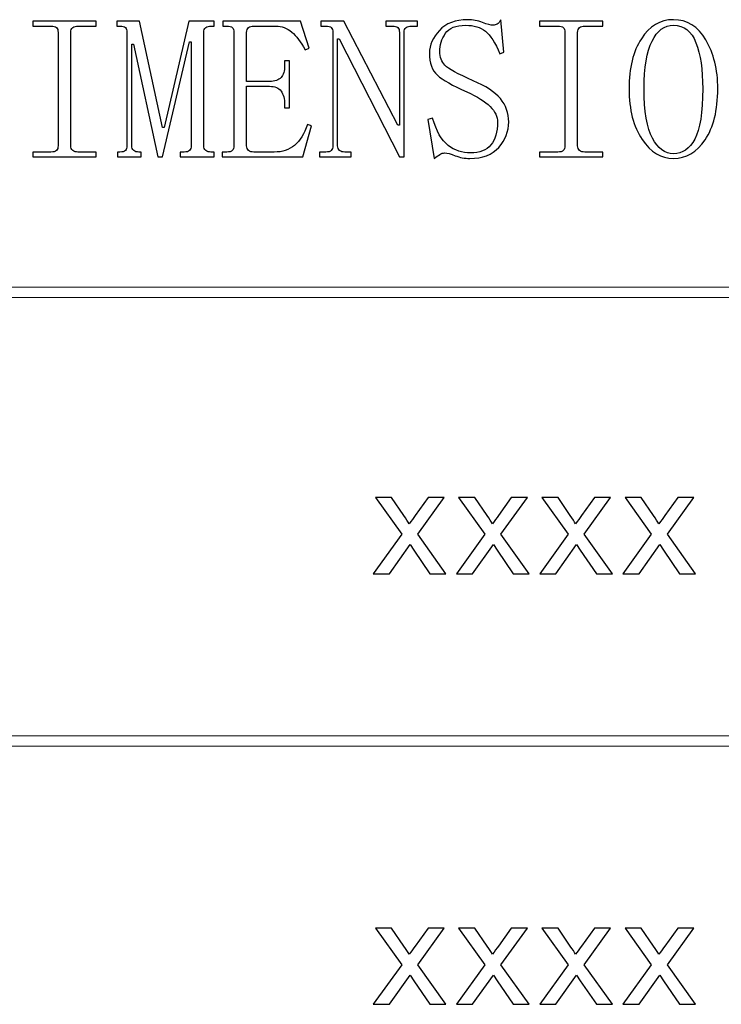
# Model space of a CAD drawing. Header units: millimetres. Extents: x -420 to 420, y -297 to 297.
# Tile 67 of 141: x 136 to 156, y -239 to -210. Entities that reach past the tile are written whole.
import ezdxf

# ---------------------------------------------------------------- set-up
doc = ezdxf.new("R2010")
doc.units = ezdxf.units.MM
doc.header["$MEASUREMENT"] = 0
doc.layers.add('layer 1', color=7, linetype='Continuous')

msp = doc.modelspace()

# ---------------------------------------------------------------- linework, layer by layer
at = {"layer": 'layer 1', "color": 7}
for points, knots in [([(136.2269, -210.5875), (136.2269, -210.5875), (136.2269, -210.4493), (136.2269, -210.4493), (136.2269, -210.4493), (136.2269, -210.4493), (138.0633, -210.4493), (138.0633, -210.4493), (138.0633, -210.4493), (138.0633, -210.4493), (138.0633, -210.5875), (138.0633, -210.5875), (138.0633, -210.5875), (138.0633, -210.5875), (137.5353, -210.5875), (137.5353, -210.5875), (137.5353, -210.5875), (137.4746, -210.5875), (137.4247, -210.6022), (137.3865, -210.6335), (137.3865, -210.6335), (137.3483, -210.6639), (137.3287, -210.7101), (137.3287, -210.7709), (137.3287, -210.7709), (137.3287, -210.7709), (137.3287, -214.0573), (137.3287, -214.0573), (137.3287, -214.0573), (137.3287, -214.1182), (137.3483, -214.1643), (137.3865, -214.1946), (137.3865, -214.1946), (137.4247, -214.226), (137.4746, -214.2407), (137.5353, -214.2407), (137.5353, -214.2407), (137.5353, -214.2407), (138.0633, -214.2407), (138.0633, -214.2407), (138.0633, -214.2407), (138.0633, -214.2407), (138.0633, -214.379), (138.0633, -214.379), (138.0633, -214.379), (138.0633, -214.379), (136.2269, -214.379), (136.2269, -214.379), (136.2269, -214.379), (136.2269, -214.379), (136.2269, -214.2407), (136.2269, -214.2407), (136.2269, -214.2407), (136.2269, -214.2407), (136.7548, -214.2407), (136.7548, -214.2407), (136.7548, -214.2407), (136.8312, -214.2407), (136.8851, -214.226), (136.9154, -214.1946), (136.9154, -214.1946), (136.9458, -214.1643), (136.9614, -214.1182), (136.9614, -214.0573), (136.9614, -214.0573), (136.9614, -214.0573), (136.9614, -210.7709), (136.9614, -210.7709), (136.9614, -210.7709), (136.9614, -210.7101), (136.9458, -210.6639), (136.9154, -210.6335), (136.9154, -210.6335), (136.8851, -210.6022), (136.8312, -210.5875), (136.7548, -210.5875), (136.7548, -210.5875), (136.7548, -210.5875), (136.2269, -210.5875), (136.2269, -210.5875)], [0, 0, 0, 0, 0.047619, 0.047619, 0.047619, 0.047619, 0.0952381, 0.0952381, 0.0952381, 0.0952381, 0.1428571, 0.1428571, 0.1428571, 0.1428571, 0.1904762, 0.1904762, 0.1904762, 0.1904762, 0.2380952, 0.2380952, 0.2380952, 0.2380952, 0.2857143, 0.2857143, 0.2857143, 0.2857143, 0.3333333, 0.3333333, 0.3333333, 0.3333333, 0.3809524, 0.3809524, 0.3809524, 0.3809524, 0.4285714, 0.4285714, 0.4285714, 0.4285714, 0.4761905, 0.4761905, 0.4761905, 0.4761905, 0.5238095, 0.5238095, 0.5238095, 0.5238095, 0.5714286, 0.5714286, 0.5714286, 0.5714286, 0.6190476, 0.6190476, 0.6190476, 0.6190476, 0.6666667, 0.6666667, 0.6666667, 0.6666667, 0.7142857, 0.7142857, 0.7142857, 0.7142857, 0.7619048, 0.7619048, 0.7619048, 0.7619048, 0.8095238, 0.8095238, 0.8095238, 0.8095238, 0.8571429, 0.8571429, 0.8571429, 0.8571429, 0.9047619, 0.9047619, 0.9047619, 0.9047619, 1, 1, 1, 1]), ([(141.1856, -214.0573), (141.1856, -214.1182), (141.2042, -214.1643), (141.2425, -214.1946), (141.2425, -214.1946), (141.2805, -214.226), (141.3306, -214.2407), (141.3922, -214.2407), (141.3922, -214.2407), (141.3922, -214.2407), (141.4834, -214.2407), (141.4834, -214.2407), (141.4834, -214.2407), (141.4834, -214.2407), (141.4834, -214.379), (141.4834, -214.379), (141.4834, -214.379), (141.4834, -214.379), (140.4961, -214.379), (140.4961, -214.379), (140.4961, -214.379), (140.4961, -214.379), (140.4961, -214.2407), (140.4961, -214.2407), (140.4961, -214.2407), (140.4961, -214.2407), (140.6116, -214.2407), (140.6116, -214.2407), (140.6116, -214.2407), (140.6882, -214.2407), (140.7409, -214.226), (140.7722, -214.1946), (140.7722, -214.1946), (140.8026, -214.1643), (140.8184, -214.1182), (140.8184, -214.0573), (140.8184, -214.0573), (140.8184, -214.0573), (140.8184, -211.0473), (140.8184, -211.0473), (140.8184, -211.0473), (140.8184, -211.0473), (140.7722, -211.0473), (140.7722, -211.0473), (140.7722, -211.0473), (140.7722, -211.0473), (139.9917, -214.379), (139.9917, -214.379), (139.9917, -214.379), (139.9917, -214.379), (139.8535, -214.379), (139.8535, -214.379), (139.8535, -214.379), (139.8535, -214.379), (139.1426, -211.1159), (139.1426, -211.1159), (139.1426, -211.1159), (139.1426, -211.1159), (139.0966, -211.1159), (139.0966, -211.1159), (139.0966, -211.1159), (139.0966, -211.1159), (139.0966, -214.0573), (139.0966, -214.0573), (139.0966, -214.0573), (139.0966, -214.1182), (139.1151, -214.1643), (139.1534, -214.1946), (139.1534, -214.1946), (139.1916, -214.226), (139.2415, -214.2407), (139.3031, -214.2407), (139.3031, -214.2407), (139.3031, -214.2407), (139.3718, -214.2407), (139.3718, -214.2407), (139.3718, -214.2407), (139.3718, -214.2407), (139.3718, -214.379), (139.3718, -214.379), (139.3718, -214.379), (139.3718, -214.379), (138.6833, -214.379), (138.6833, -214.379), (138.6833, -214.379), (138.6833, -214.379), (138.6833, -214.2407), (138.6833, -214.2407), (138.6833, -214.2407), (138.6833, -214.2407), (138.7519, -214.2407), (138.7519, -214.2407), (138.7519, -214.2407), (138.8282, -214.2407), (138.8821, -214.226), (138.9124, -214.1946), (138.9124, -214.1946), (138.9438, -214.1643), (138.9585, -214.1182), (138.9585, -214.0573), (138.9585, -214.0573), (138.9585, -214.0573), (138.9585, -210.7709), (138.9585, -210.7709), (138.9585, -210.7709), (138.9585, -210.7101), (138.9438, -210.6639), (138.9124, -210.6335), (138.9124, -210.6335), (138.8821, -210.6022), (138.8282, -210.5875), (138.7519, -210.5875), (138.7519, -210.5875), (138.7519, -210.5875), (138.6596, -210.5875), (138.6596, -210.5875), (138.6596, -210.5875), (138.6596, -210.5875), (138.6596, -210.4493), (138.6596, -210.4493), (138.6596, -210.4493), (138.6596, -210.4493), (139.3257, -210.4493), (139.3257, -210.4493), (139.3257, -210.4493), (139.3257, -210.4493), (139.9917, -213.5289), (139.9917, -213.5289), (139.9917, -213.5289), (139.9917, -213.5289), (140.0378, -213.5289), (140.0378, -213.5289), (140.0378, -213.5289), (140.0378, -213.5289), (140.7487, -210.4493), (140.7487, -210.4493), (140.7487, -210.4493), (140.7487, -210.4493), (141.4834, -210.4493), (141.4834, -210.4493), (141.4834, -210.4493), (141.4834, -210.4493), (141.4834, -210.5875), (141.4834, -210.5875), (141.4834, -210.5875), (141.4834, -210.5875), (141.3922, -210.5875), (141.3922, -210.5875), (141.3922, -210.5875), (141.3306, -210.5875), (141.2805, -210.6022), (141.2425, -210.6335), (141.2425, -210.6335), (141.2042, -210.6639), (141.1856, -210.7101), (141.1856, -210.7709), (141.1856, -210.7709), (141.1856, -210.7709), (141.1856, -214.0573), (141.1856, -214.0573)], [0, 0, 0, 0, 0.0243902, 0.0243902, 0.0243902, 0.0243902, 0.0487805, 0.0487805, 0.0487805, 0.0487805, 0.0731707, 0.0731707, 0.0731707, 0.0731707, 0.097561, 0.097561, 0.097561, 0.097561, 0.1219512, 0.1219512, 0.1219512, 0.1219512, 0.1463415, 0.1463415, 0.1463415, 0.1463415, 0.1707317, 0.1707317, 0.1707317, 0.1707317, 0.195122, 0.195122, 0.195122, 0.195122, 0.2195122, 0.2195122, 0.2195122, 0.2195122, 0.2439024, 0.2439024, 0.2439024, 0.2439024, 0.2682927, 0.2682927, 0.2682927, 0.2682927, 0.2926829, 0.2926829, 0.2926829, 0.2926829, 0.3170732, 0.3170732, 0.3170732, 0.3170732, 0.3414634, 0.3414634, 0.3414634, 0.3414634, 0.3658537, 0.3658537, 0.3658537, 0.3658537, 0.3902439, 0.3902439, 0.3902439, 0.3902439, 0.4146341, 0.4146341, 0.4146341, 0.4146341, 0.4390244, 0.4390244, 0.4390244, 0.4390244, 0.4634146, 0.4634146, 0.4634146, 0.4634146, 0.4878049, 0.4878049, 0.4878049, 0.4878049, 0.5121951, 0.5121951, 0.5121951, 0.5121951, 0.5365854, 0.5365854, 0.5365854, 0.5365854, 0.5609756, 0.5609756, 0.5609756, 0.5609756, 0.5853659, 0.5853659, 0.5853659, 0.5853659, 0.6097561, 0.6097561, 0.6097561, 0.6097561, 0.6341463, 0.6341463, 0.6341463, 0.6341463, 0.6585366, 0.6585366, 0.6585366, 0.6585366, 0.6829268, 0.6829268, 0.6829268, 0.6829268, 0.7073171, 0.7073171, 0.7073171, 0.7073171, 0.7317073, 0.7317073, 0.7317073, 0.7317073, 0.7560976, 0.7560976, 0.7560976, 0.7560976, 0.7804878, 0.7804878, 0.7804878, 0.7804878, 0.804878, 0.804878, 0.804878, 0.804878, 0.8292683, 0.8292683, 0.8292683, 0.8292683, 0.8536585, 0.8536585, 0.8536585, 0.8536585, 0.8780488, 0.8780488, 0.8780488, 0.8780488, 0.902439, 0.902439, 0.902439, 0.902439, 0.9268293, 0.9268293, 0.9268293, 0.9268293, 0.9512195, 0.9512195, 0.9512195, 0.9512195, 1, 1, 1, 1]), ([(141.736, -210.5875), (141.736, -210.5875), (141.736, -210.4493), (141.736, -210.4493), (141.736, -210.4493), (141.736, -210.4493), (143.9856, -210.4493), (143.9856, -210.4493), (143.9856, -210.4493), (143.9856, -210.4493), (144.2383, -211.2307), (144.2383, -211.2307), (144.2383, -211.2307), (144.2383, -211.2307), (144.1237, -211.2768), (144.1237, -211.2768), (144.1237, -211.2768), (144.0013, -211.0473), (143.8711, -210.8748), (143.733, -210.76), (143.733, -210.76), (143.5959, -210.6444), (143.4422, -210.5875), (143.2737, -210.5875), (143.2737, -210.5875), (143.2737, -210.5875), (142.6312, -210.5875), (142.6312, -210.5875), (142.6312, -210.5875), (142.5705, -210.5875), (142.5206, -210.6022), (142.4824, -210.6335), (142.4824, -210.6335), (142.4441, -210.6639), (142.4245, -210.7101), (142.4245, -210.7709), (142.4245, -210.7709), (142.4245, -210.7709), (142.4245, -212.1955), (142.4245, -212.1955), (142.4245, -212.1955), (142.4245, -212.1955), (143.0906, -212.1955), (143.0906, -212.1955), (143.0906, -212.1955), (143.2434, -212.1955), (143.3539, -212.1573), (143.4235, -212.0807), (143.4235, -212.0807), (143.492, -212.0043), (143.5264, -211.8895), (143.5264, -211.7366), (143.5264, -211.7366), (143.5264, -211.7366), (143.5264, -211.5983), (143.5264, -211.5983), (143.5264, -211.5983), (143.5264, -211.5983), (143.6645, -211.5983), (143.6645, -211.5983), (143.6645, -211.5983), (143.6645, -211.5983), (143.6645, -212.9544), (143.6645, -212.9544), (143.6645, -212.9544), (143.6645, -212.9544), (143.5264, -212.9544), (143.5264, -212.9544), (143.5264, -212.9544), (143.5264, -212.9544), (143.5264, -212.8621), (143.5264, -212.8621), (143.5264, -212.8621), (143.5264, -212.6936), (143.492, -212.5631), (143.4235, -212.472), (143.4235, -212.472), (143.3539, -212.3797), (143.2434, -212.3337), (143.0906, -212.3337), (143.0906, -212.3337), (143.0906, -212.3337), (142.4245, -212.3337), (142.4245, -212.3337), (142.4245, -212.3337), (142.4245, -212.3337), (142.4245, -214.0573), (142.4245, -214.0573), (142.4245, -214.0573), (142.4245, -214.1182), (142.4441, -214.1643), (142.4824, -214.1946), (142.4824, -214.1946), (142.5206, -214.226), (142.5705, -214.2407), (142.6312, -214.2407), (142.6312, -214.2407), (142.6312, -214.2407), (143.2287, -214.2407), (143.2287, -214.2407), (143.2287, -214.2407), (143.4578, -214.2407), (143.6528, -214.176), (143.8134, -214.0456), (143.8134, -214.0456), (143.974, -213.9152), (144.1004, -213.7123), (144.1923, -213.4368), (144.1923, -213.4368), (144.1923, -213.4368), (144.307, -213.4828), (144.307, -213.4828), (144.307, -213.4828), (144.307, -213.4828), (144.0542, -214.379), (144.0542, -214.379), (144.0542, -214.379), (144.0542, -214.379), (141.7135, -214.379), (141.7135, -214.379), (141.7135, -214.379), (141.7135, -214.379), (141.7135, -214.2407), (141.7135, -214.2407), (141.7135, -214.2407), (141.7135, -214.2407), (141.8507, -214.2407), (141.8507, -214.2407), (141.8507, -214.2407), (141.9269, -214.2407), (141.9808, -214.226), (142.0113, -214.1946), (142.0113, -214.1946), (142.0425, -214.1643), (142.0573, -214.1182), (142.0573, -214.0573), (142.0573, -214.0573), (142.0573, -214.0573), (142.0573, -210.7709), (142.0573, -210.7709), (142.0573, -210.7709), (142.0573, -210.7101), (142.0425, -210.6639), (142.0113, -210.6335), (142.0113, -210.6335), (141.9808, -210.6022), (141.9269, -210.5875), (141.8507, -210.5875), (141.8507, -210.5875), (141.8507, -210.5875), (141.736, -210.5875), (141.736, -210.5875)], [0, 0, 0, 0, 0.025641, 0.025641, 0.025641, 0.025641, 0.0512821, 0.0512821, 0.0512821, 0.0512821, 0.0769231, 0.0769231, 0.0769231, 0.0769231, 0.1025641, 0.1025641, 0.1025641, 0.1025641, 0.1282051, 0.1282051, 0.1282051, 0.1282051, 0.1538462, 0.1538462, 0.1538462, 0.1538462, 0.1794872, 0.1794872, 0.1794872, 0.1794872, 0.2051282, 0.2051282, 0.2051282, 0.2051282, 0.2307692, 0.2307692, 0.2307692, 0.2307692, 0.2564103, 0.2564103, 0.2564103, 0.2564103, 0.2820513, 0.2820513, 0.2820513, 0.2820513, 0.3076923, 0.3076923, 0.3076923, 0.3076923, 0.3333333, 0.3333333, 0.3333333, 0.3333333, 0.3589744, 0.3589744, 0.3589744, 0.3589744, 0.3846154, 0.3846154, 0.3846154, 0.3846154, 0.4102564, 0.4102564, 0.4102564, 0.4102564, 0.4358974, 0.4358974, 0.4358974, 0.4358974, 0.4615385, 0.4615385, 0.4615385, 0.4615385, 0.4871795, 0.4871795, 0.4871795, 0.4871795, 0.5128205, 0.5128205, 0.5128205, 0.5128205, 0.5384615, 0.5384615, 0.5384615, 0.5384615, 0.5641026, 0.5641026, 0.5641026, 0.5641026, 0.5897436, 0.5897436, 0.5897436, 0.5897436, 0.6153846, 0.6153846, 0.6153846, 0.6153846, 0.6410256, 0.6410256, 0.6410256, 0.6410256, 0.6666667, 0.6666667, 0.6666667, 0.6666667, 0.6923077, 0.6923077, 0.6923077, 0.6923077, 0.7179487, 0.7179487, 0.7179487, 0.7179487, 0.7435897, 0.7435897, 0.7435897, 0.7435897, 0.7692308, 0.7692308, 0.7692308, 0.7692308, 0.7948718, 0.7948718, 0.7948718, 0.7948718, 0.8205128, 0.8205128, 0.8205128, 0.8205128, 0.8461538, 0.8461538, 0.8461538, 0.8461538, 0.8717949, 0.8717949, 0.8717949, 0.8717949, 0.8974359, 0.8974359, 0.8974359, 0.8974359, 0.9230769, 0.9230769, 0.9230769, 0.9230769, 0.9487179, 0.9487179, 0.9487179, 0.9487179, 1, 1, 1, 1]), ([(146.8094, -213.4593), (146.8094, -213.4593), (146.8553, -213.4593), (146.8553, -213.4593), (146.8553, -213.4593), (146.8553, -213.4593), (146.8553, -210.7709), (146.8553, -210.7709), (146.8553, -210.7709), (146.8553, -210.7101), (146.8397, -210.6639), (146.8094, -210.6335), (146.8094, -210.6335), (146.779, -210.6022), (146.7251, -210.5875), (146.6487, -210.5875), (146.6487, -210.5875), (146.6487, -210.5875), (146.4646, -210.5875), (146.4646, -210.5875), (146.4646, -210.5875), (146.4646, -210.5875), (146.4646, -210.4493), (146.4646, -210.4493), (146.4646, -210.4493), (146.4646, -210.4493), (147.3832, -210.4493), (147.3832, -210.4493), (147.3832, -210.4493), (147.3832, -210.4493), (147.3832, -210.5875), (147.3832, -210.5875), (147.3832, -210.5875), (147.3832, -210.5875), (147.1991, -210.5875), (147.1991, -210.5875), (147.1991, -210.5875), (147.1384, -210.5875), (147.0885, -210.6022), (147.0503, -210.6335), (147.0503, -210.6335), (147.0121, -210.6639), (146.9924, -210.7101), (146.9924, -210.7709), (146.9924, -210.7709), (146.9924, -210.7709), (146.9924, -214.379), (146.9924, -214.379), (146.9924, -214.379), (146.9924, -214.379), (146.8553, -214.379), (146.8553, -214.379), (146.8553, -214.379), (146.8553, -214.379), (145.1102, -210.9552), (145.1102, -210.9552), (145.1102, -210.9552), (145.1102, -210.9552), (145.065, -210.9552), (145.065, -210.9552), (145.065, -210.9552), (145.065, -210.9552), (145.065, -214.0573), (145.065, -214.0573), (145.065, -214.0573), (145.065, -214.1182), (145.0836, -214.1643), (145.1219, -214.1946), (145.1219, -214.1946), (145.16, -214.226), (145.2099, -214.2407), (145.2708, -214.2407), (145.2708, -214.2407), (145.2708, -214.2407), (145.4548, -214.2407), (145.4548, -214.2407), (145.4548, -214.2407), (145.4548, -214.2407), (145.4548, -214.379), (145.4548, -214.379), (145.4548, -214.379), (145.4548, -214.379), (144.5361, -214.379), (144.5361, -214.379), (144.5361, -214.379), (144.5361, -214.379), (144.5361, -214.2407), (144.5361, -214.2407), (144.5361, -214.2407), (144.5361, -214.2407), (144.7203, -214.2407), (144.7203, -214.2407), (144.7203, -214.2407), (144.7966, -214.2407), (144.8505, -214.226), (144.8809, -214.1946), (144.8809, -214.1946), (144.9112, -214.1643), (144.9269, -214.1182), (144.9269, -214.0573), (144.9269, -214.0573), (144.9269, -214.0573), (144.9269, -210.7709), (144.9269, -210.7709), (144.9269, -210.7709), (144.9269, -210.7101), (144.9112, -210.6639), (144.8809, -210.6335), (144.8809, -210.6335), (144.8505, -210.6022), (144.7966, -210.5875), (144.7203, -210.5875), (144.7203, -210.5875), (144.7203, -210.5875), (144.5822, -210.5875), (144.5822, -210.5875), (144.5822, -210.5875), (144.5822, -210.5875), (144.5822, -210.4493), (144.5822, -210.4493), (144.5822, -210.4493), (144.5822, -210.4493), (145.2483, -210.4493), (145.2483, -210.4493), (145.2483, -210.4493), (145.2483, -210.4493), (146.8094, -213.4593), (146.8094, -213.4593)], [0, 0, 0, 0, 0.030303, 0.030303, 0.030303, 0.030303, 0.0606061, 0.0606061, 0.0606061, 0.0606061, 0.0909091, 0.0909091, 0.0909091, 0.0909091, 0.1212121, 0.1212121, 0.1212121, 0.1212121, 0.1515152, 0.1515152, 0.1515152, 0.1515152, 0.1818182, 0.1818182, 0.1818182, 0.1818182, 0.2121212, 0.2121212, 0.2121212, 0.2121212, 0.2424242, 0.2424242, 0.2424242, 0.2424242, 0.2727273, 0.2727273, 0.2727273, 0.2727273, 0.3030303, 0.3030303, 0.3030303, 0.3030303, 0.3333333, 0.3333333, 0.3333333, 0.3333333, 0.3636364, 0.3636364, 0.3636364, 0.3636364, 0.3939394, 0.3939394, 0.3939394, 0.3939394, 0.4242424, 0.4242424, 0.4242424, 0.4242424, 0.4545455, 0.4545455, 0.4545455, 0.4545455, 0.4848485, 0.4848485, 0.4848485, 0.4848485, 0.5151515, 0.5151515, 0.5151515, 0.5151515, 0.5454545, 0.5454545, 0.5454545, 0.5454545, 0.5757576, 0.5757576, 0.5757576, 0.5757576, 0.6060606, 0.6060606, 0.6060606, 0.6060606, 0.6363636, 0.6363636, 0.6363636, 0.6363636, 0.6666667, 0.6666667, 0.6666667, 0.6666667, 0.6969697, 0.6969697, 0.6969697, 0.6969697, 0.7272727, 0.7272727, 0.7272727, 0.7272727, 0.7575758, 0.7575758, 0.7575758, 0.7575758, 0.7878788, 0.7878788, 0.7878788, 0.7878788, 0.8181818, 0.8181818, 0.8181818, 0.8181818, 0.8484848, 0.8484848, 0.8484848, 0.8484848, 0.8787879, 0.8787879, 0.8787879, 0.8787879, 0.9090909, 0.9090909, 0.9090909, 0.9090909, 0.9393939, 0.9393939, 0.9393939, 0.9393939, 1, 1, 1, 1]), ([(148.8062, -212.4945), (148.393, -212.3111), (148.11, -212.1503), (147.9572, -212.0121), (147.9572, -212.0121), (147.8034, -211.8738), (147.7271, -211.6602), (147.7271, -211.3689), (147.7271, -211.3689), (147.7271, -211.1386), (147.823, -210.9209), (148.0139, -210.714), (148.0139, -210.714), (148.206, -210.5071), (148.4772, -210.4031), (148.8289, -210.4031), (148.8289, -210.4031), (148.9827, -210.4031), (149.1276, -210.4306), (149.2657, -210.4835), (149.2657, -210.4835), (149.4029, -210.5374), (149.5028, -210.564), (149.5635, -210.564), (149.5635, -210.564), (149.6095, -210.564), (149.6516, -210.5531), (149.6898, -210.5296), (149.6898, -210.5296), (149.7279, -210.5071), (149.7623, -210.465), (149.7936, -210.4031), (149.7936, -210.4031), (149.7936, -210.4031), (149.8847, -211.3454), (149.8847, -211.3454), (149.8847, -211.3454), (149.8847, -211.3454), (149.7701, -211.3914), (149.7701, -211.3914), (149.7701, -211.3914), (149.6329, -211.0699), (149.4909, -210.8513), (149.346, -210.7365), (149.346, -210.7365), (149.2001, -210.6218), (149.013, -210.564), (148.7829, -210.564), (148.7829, -210.564), (148.4929, -210.564), (148.2931, -210.6444), (148.1864, -210.8052), (148.1864, -210.8052), (148.0796, -210.9669), (148.0257, -211.1386), (148.0257, -211.3228), (148.0257, -211.3228), (148.0257, -211.4915), (148.0758, -211.6248), (148.1746, -211.7248), (148.1746, -211.7248), (148.2745, -211.8249), (148.5457, -211.9739), (148.9895, -212.1728), (148.9895, -212.1728), (149.3567, -212.3258), (149.6212, -212.4985), (149.7818, -212.6896), (149.7818, -212.6896), (149.9426, -212.8818), (150.0228, -213.1074), (150.0228, -213.3682), (150.0228, -213.3682), (150.0228, -213.6436), (149.9269, -213.8888), (149.7358, -214.1035), (149.7358, -214.1035), (149.5449, -214.3171), (149.2657, -214.4251), (148.8985, -214.4251), (148.8985, -214.4251), (148.7447, -214.4251), (148.6036, -214.3986), (148.4734, -214.3446), (148.4734, -214.3446), (148.3431, -214.2907), (148.2404, -214.2642), (148.1638, -214.2642), (148.1638, -214.2642), (148.1178, -214.2642), (148.0718, -214.2789), (148.0257, -214.3103), (148.0257, -214.3103), (147.9798, -214.3408), (147.9258, -214.379), (147.8652, -214.4251), (147.8652, -214.4251), (147.8652, -214.4251), (147.681, -213.2986), (147.681, -213.2986), (147.681, -213.2986), (147.681, -213.2986), (147.8191, -213.2534), (147.8191, -213.2534), (147.8191, -213.2534), (147.9258, -213.6358), (148.0758, -213.9005), (148.2668, -214.0456), (148.2668, -214.0456), (148.4577, -214.1918), (148.6761, -214.2642), (148.9209, -214.2642), (148.9209, -214.2642), (149.1814, -214.2642), (149.3764, -214.1878), (149.5066, -214.0338), (149.5066, -214.0338), (149.6359, -213.8809), (149.7014, -213.6593), (149.7014, -213.3682), (149.7014, -213.3682), (149.7014, -213.2142), (149.629, -213.0652), (149.4831, -212.92), (149.4831, -212.92), (149.3382, -212.774), (149.1119, -212.6328), (148.8062, -212.4945)], [0, 0, 0, 0, 0.030303, 0.030303, 0.030303, 0.030303, 0.0606061, 0.0606061, 0.0606061, 0.0606061, 0.0909091, 0.0909091, 0.0909091, 0.0909091, 0.1212121, 0.1212121, 0.1212121, 0.1212121, 0.1515152, 0.1515152, 0.1515152, 0.1515152, 0.1818182, 0.1818182, 0.1818182, 0.1818182, 0.2121212, 0.2121212, 0.2121212, 0.2121212, 0.2424242, 0.2424242, 0.2424242, 0.2424242, 0.2727273, 0.2727273, 0.2727273, 0.2727273, 0.3030303, 0.3030303, 0.3030303, 0.3030303, 0.3333333, 0.3333333, 0.3333333, 0.3333333, 0.3636364, 0.3636364, 0.3636364, 0.3636364, 0.3939394, 0.3939394, 0.3939394, 0.3939394, 0.4242424, 0.4242424, 0.4242424, 0.4242424, 0.4545455, 0.4545455, 0.4545455, 0.4545455, 0.4848485, 0.4848485, 0.4848485, 0.4848485, 0.5151515, 0.5151515, 0.5151515, 0.5151515, 0.5454545, 0.5454545, 0.5454545, 0.5454545, 0.5757576, 0.5757576, 0.5757576, 0.5757576, 0.6060606, 0.6060606, 0.6060606, 0.6060606, 0.6363636, 0.6363636, 0.6363636, 0.6363636, 0.6666667, 0.6666667, 0.6666667, 0.6666667, 0.6969697, 0.6969697, 0.6969697, 0.6969697, 0.7272727, 0.7272727, 0.7272727, 0.7272727, 0.7575758, 0.7575758, 0.7575758, 0.7575758, 0.7878788, 0.7878788, 0.7878788, 0.7878788, 0.8181818, 0.8181818, 0.8181818, 0.8181818, 0.8484848, 0.8484848, 0.8484848, 0.8484848, 0.8787879, 0.8787879, 0.8787879, 0.8787879, 0.9090909, 0.9090909, 0.9090909, 0.9090909, 0.9393939, 0.9393939, 0.9393939, 0.9393939, 1, 1, 1, 1]), ([(150.918, -210.5875), (150.918, -210.5875), (150.918, -210.4493), (150.918, -210.4493), (150.918, -210.4493), (150.918, -210.4493), (152.7544, -210.4493), (152.7544, -210.4493), (152.7544, -210.4493), (152.7544, -210.4493), (152.7544, -210.5875), (152.7544, -210.5875), (152.7544, -210.5875), (152.7544, -210.5875), (152.2264, -210.5875), (152.2264, -210.5875), (152.2264, -210.5875), (152.1658, -210.5875), (152.1157, -210.6022), (152.0775, -210.6335), (152.0775, -210.6335), (152.0393, -210.6639), (152.0198, -210.7101), (152.0198, -210.7709), (152.0198, -210.7709), (152.0198, -210.7709), (152.0198, -214.0573), (152.0198, -214.0573), (152.0198, -214.0573), (152.0198, -214.1182), (152.0393, -214.1643), (152.0775, -214.1946), (152.0775, -214.1946), (152.1157, -214.226), (152.1658, -214.2407), (152.2264, -214.2407), (152.2264, -214.2407), (152.2264, -214.2407), (152.7544, -214.2407), (152.7544, -214.2407), (152.7544, -214.2407), (152.7544, -214.2407), (152.7544, -214.379), (152.7544, -214.379), (152.7544, -214.379), (152.7544, -214.379), (150.918, -214.379), (150.918, -214.379), (150.918, -214.379), (150.918, -214.379), (150.918, -214.2407), (150.918, -214.2407), (150.918, -214.2407), (150.918, -214.2407), (151.4458, -214.2407), (151.4458, -214.2407), (151.4458, -214.2407), (151.5222, -214.2407), (151.5761, -214.226), (151.6064, -214.1946), (151.6064, -214.1946), (151.6369, -214.1643), (151.6524, -214.1182), (151.6524, -214.0573), (151.6524, -214.0573), (151.6524, -214.0573), (151.6524, -210.7709), (151.6524, -210.7709), (151.6524, -210.7709), (151.6524, -210.7101), (151.6369, -210.6639), (151.6064, -210.6335), (151.6064, -210.6335), (151.5761, -210.6022), (151.5222, -210.5875), (151.4458, -210.5875), (151.4458, -210.5875), (151.4458, -210.5875), (150.918, -210.5875), (150.918, -210.5875)], [0, 0, 0, 0, 0.047619, 0.047619, 0.047619, 0.047619, 0.0952381, 0.0952381, 0.0952381, 0.0952381, 0.1428571, 0.1428571, 0.1428571, 0.1428571, 0.1904762, 0.1904762, 0.1904762, 0.1904762, 0.2380952, 0.2380952, 0.2380952, 0.2380952, 0.2857143, 0.2857143, 0.2857143, 0.2857143, 0.3333333, 0.3333333, 0.3333333, 0.3333333, 0.3809524, 0.3809524, 0.3809524, 0.3809524, 0.4285714, 0.4285714, 0.4285714, 0.4285714, 0.4761905, 0.4761905, 0.4761905, 0.4761905, 0.5238095, 0.5238095, 0.5238095, 0.5238095, 0.5714286, 0.5714286, 0.5714286, 0.5714286, 0.6190476, 0.6190476, 0.6190476, 0.6190476, 0.6666667, 0.6666667, 0.6666667, 0.6666667, 0.7142857, 0.7142857, 0.7142857, 0.7142857, 0.7619048, 0.7619048, 0.7619048, 0.7619048, 0.8095238, 0.8095238, 0.8095238, 0.8095238, 0.8571429, 0.8571429, 0.8571429, 0.8571429, 0.9047619, 0.9047619, 0.9047619, 0.9047619, 1, 1, 1, 1]), ([(156.0832, -212.4024), (156.0832, -213.0308), (155.9608, -213.525), (155.716, -213.8848), (155.716, -213.8848), (155.4712, -214.2447), (155.1645, -214.4251), (154.7973, -214.4251), (154.7973, -214.4251), (154.4458, -214.4251), (154.1431, -214.2407), (153.8904, -213.8731), (153.8904, -213.8731), (153.6376, -213.5054), (153.5124, -213.0151), (153.5124, -212.4024), (153.5124, -212.4024), (153.5124, -211.8052), (153.6309, -211.3228), (153.8679, -210.9552), (153.8679, -210.9552), (154.1049, -210.5875), (154.4144, -210.4031), (154.7973, -210.4031), (154.7973, -210.4031), (155.195, -210.4031), (155.5094, -210.5993), (155.7385, -210.9895), (155.7385, -210.9895), (155.9677, -211.3797), (156.0832, -211.8513), (156.0832, -212.4024)], [0, 0, 0, 0, 0.1111111, 0.1111111, 0.1111111, 0.1111111, 0.2222222, 0.2222222, 0.2222222, 0.2222222, 0.3333333, 0.3333333, 0.3333333, 0.3333333, 0.4444444, 0.4444444, 0.4444444, 0.4444444, 0.5555556, 0.5555556, 0.5555556, 0.5555556, 0.6666667, 0.6666667, 0.6666667, 0.6666667, 0.7777778, 0.7777778, 0.7777778, 0.7777778, 1, 1, 1, 1]), ([(153.9483, -212.4024), (153.9483, -213.0612), (154.0285, -213.5407), (154.1891, -213.8387), (154.1891, -213.8387), (154.3499, -214.1378), (154.5525, -214.2868), (154.7973, -214.2868), (154.7973, -214.2868), (155.0578, -214.2868), (155.2646, -214.1456), (155.4174, -213.8623), (155.4174, -213.8623), (155.5701, -213.5789), (155.6465, -213.0917), (155.6465, -212.4024), (155.6465, -212.4024), (155.6465, -211.8513), (155.5818, -211.4071), (155.4515, -211.0699), (155.4515, -211.0699), (155.3213, -210.7326), (155.104, -210.564), (154.7973, -210.564), (154.7973, -210.564), (154.5368, -210.564), (154.3302, -210.7179), (154.1774, -211.0238), (154.1774, -211.0238), (154.0245, -211.3307), (153.9483, -211.7895), (153.9483, -212.4024)], [0, 0, 0, 0, 0.1111111, 0.1111111, 0.1111111, 0.1111111, 0.2222222, 0.2222222, 0.2222222, 0.2222222, 0.3333333, 0.3333333, 0.3333333, 0.3333333, 0.4444444, 0.4444444, 0.4444444, 0.4444444, 0.5555556, 0.5555556, 0.5555556, 0.5555556, 0.6666667, 0.6666667, 0.6666667, 0.6666667, 0.7777778, 0.7777778, 0.7777778, 0.7777778, 1, 1, 1, 1]), ([(146.0985, -226.4614), (146.0985, -226.4614), (146.9212, -225.3164), (146.9212, -225.3164), (146.9212, -225.3164), (146.9212, -225.3164), (146.1593, -224.251), (146.1593, -224.251), (146.1593, -224.251), (146.1593, -224.251), (146.6289, -224.251), (146.6289, -224.251), (146.6289, -224.251), (146.6289, -224.251), (146.9849, -224.7727), (146.9849, -224.7727), (146.9849, -224.7727), (147.0507, -224.8707), (147.1028, -224.9502), (147.1397, -225.0126), (147.1397, -225.0126), (147.2041, -224.9239), (147.2613, -224.8437), (147.3127, -224.772), (147.3127, -224.772), (147.3127, -224.772), (147.6874, -224.251), (147.6874, -224.251), (147.6874, -224.251), (147.6874, -224.251), (148.1542, -224.251), (148.1542, -224.251), (148.1542, -224.251), (148.1542, -224.251), (147.3879, -225.3164), (147.3879, -225.3164), (147.3879, -225.3164), (147.3879, -225.3164), (148.2041, -226.4614), (148.2041, -226.4614), (148.2041, -226.4614), (148.2041, -226.4614), (147.7396, -226.4614), (147.7396, -226.4614), (147.7396, -226.4614), (147.7396, -226.4614), (147.2736, -225.78), (147.2736, -225.78), (147.2736, -225.78), (147.2736, -225.78), (147.1672, -225.616), (147.1672, -225.616), (147.1672, -225.616), (147.1672, -225.616), (146.5652, -226.4614), (146.5652, -226.4614), (146.5652, -226.4614), (146.5652, -226.4614), (146.0985, -226.4614), (146.0985, -226.4614)], [0, 0, 0, 0, 0.0625, 0.0625, 0.0625, 0.0625, 0.125, 0.125, 0.125, 0.125, 0.1875, 0.1875, 0.1875, 0.1875, 0.25, 0.25, 0.25, 0.25, 0.3125, 0.3125, 0.3125, 0.3125, 0.375, 0.375, 0.375, 0.375, 0.4375, 0.4375, 0.4375, 0.4375, 0.5, 0.5, 0.5, 0.5, 0.5625, 0.5625, 0.5625, 0.5625, 0.625, 0.625, 0.625, 0.625, 0.6875, 0.6875, 0.6875, 0.6875, 0.75, 0.75, 0.75, 0.75, 0.8125, 0.8125, 0.8125, 0.8125, 0.875, 0.875, 0.875, 0.875, 1, 1, 1, 1]), ([(148.5106, -226.4614), (148.5106, -226.4614), (149.3332, -225.3164), (149.3332, -225.3164), (149.3332, -225.3164), (149.3332, -225.3164), (148.5713, -224.251), (148.5713, -224.251), (148.5713, -224.251), (148.5713, -224.251), (149.0409, -224.251), (149.0409, -224.251), (149.0409, -224.251), (149.0409, -224.251), (149.3969, -224.7727), (149.3969, -224.7727), (149.3969, -224.7727), (149.4628, -224.8707), (149.5148, -224.9502), (149.5517, -225.0126), (149.5517, -225.0126), (149.6162, -224.9239), (149.6734, -224.8437), (149.7247, -224.772), (149.7247, -224.772), (149.7247, -224.772), (150.0994, -224.251), (150.0994, -224.251), (150.0994, -224.251), (150.0994, -224.251), (150.5662, -224.251), (150.5662, -224.251), (150.5662, -224.251), (150.5662, -224.251), (149.8, -225.3164), (149.8, -225.3164), (149.8, -225.3164), (149.8, -225.3164), (150.6162, -226.4614), (150.6162, -226.4614), (150.6162, -226.4614), (150.6162, -226.4614), (150.1516, -226.4614), (150.1516, -226.4614), (150.1516, -226.4614), (150.1516, -226.4614), (149.6856, -225.78), (149.6856, -225.78), (149.6856, -225.78), (149.6856, -225.78), (149.5793, -225.616), (149.5793, -225.616), (149.5793, -225.616), (149.5793, -225.616), (148.9772, -226.4614), (148.9772, -226.4614), (148.9772, -226.4614), (148.9772, -226.4614), (148.5106, -226.4614), (148.5106, -226.4614)], [0, 0, 0, 0, 0.0625, 0.0625, 0.0625, 0.0625, 0.125, 0.125, 0.125, 0.125, 0.1875, 0.1875, 0.1875, 0.1875, 0.25, 0.25, 0.25, 0.25, 0.3125, 0.3125, 0.3125, 0.3125, 0.375, 0.375, 0.375, 0.375, 0.4375, 0.4375, 0.4375, 0.4375, 0.5, 0.5, 0.5, 0.5, 0.5625, 0.5625, 0.5625, 0.5625, 0.625, 0.625, 0.625, 0.625, 0.6875, 0.6875, 0.6875, 0.6875, 0.75, 0.75, 0.75, 0.75, 0.8125, 0.8125, 0.8125, 0.8125, 0.875, 0.875, 0.875, 0.875, 1, 1, 1, 1]), ([(150.9226, -226.4614), (150.9226, -226.4614), (151.7452, -225.3164), (151.7452, -225.3164), (151.7452, -225.3164), (151.7452, -225.3164), (150.9833, -224.251), (150.9833, -224.251), (150.9833, -224.251), (150.9833, -224.251), (151.453, -224.251), (151.453, -224.251), (151.453, -224.251), (151.453, -224.251), (151.8089, -224.7727), (151.8089, -224.7727), (151.8089, -224.7727), (151.8748, -224.8707), (151.9269, -224.9502), (151.9638, -225.0126), (151.9638, -225.0126), (152.0282, -224.9239), (152.0854, -224.8437), (152.1368, -224.772), (152.1368, -224.772), (152.1368, -224.772), (152.5115, -224.251), (152.5115, -224.251), (152.5115, -224.251), (152.5115, -224.251), (152.9782, -224.251), (152.9782, -224.251), (152.9782, -224.251), (152.9782, -224.251), (152.212, -225.3164), (152.212, -225.3164), (152.212, -225.3164), (152.212, -225.3164), (153.0282, -226.4614), (153.0282, -226.4614), (153.0282, -226.4614), (153.0282, -226.4614), (152.5637, -226.4614), (152.5637, -226.4614), (152.5637, -226.4614), (152.5637, -226.4614), (152.0976, -225.78), (152.0976, -225.78), (152.0976, -225.78), (152.0976, -225.78), (151.9913, -225.616), (151.9913, -225.616), (151.9913, -225.616), (151.9913, -225.616), (151.3893, -226.4614), (151.3893, -226.4614), (151.3893, -226.4614), (151.3893, -226.4614), (150.9226, -226.4614), (150.9226, -226.4614)], [0, 0, 0, 0, 0.0625, 0.0625, 0.0625, 0.0625, 0.125, 0.125, 0.125, 0.125, 0.1875, 0.1875, 0.1875, 0.1875, 0.25, 0.25, 0.25, 0.25, 0.3125, 0.3125, 0.3125, 0.3125, 0.375, 0.375, 0.375, 0.375, 0.4375, 0.4375, 0.4375, 0.4375, 0.5, 0.5, 0.5, 0.5, 0.5625, 0.5625, 0.5625, 0.5625, 0.625, 0.625, 0.625, 0.625, 0.6875, 0.6875, 0.6875, 0.6875, 0.75, 0.75, 0.75, 0.75, 0.8125, 0.8125, 0.8125, 0.8125, 0.875, 0.875, 0.875, 0.875, 1, 1, 1, 1]), ([(153.3346, -226.4614), (153.3346, -226.4614), (154.1572, -225.3164), (154.1572, -225.3164), (154.1572, -225.3164), (154.1572, -225.3164), (153.3954, -224.251), (153.3954, -224.251), (153.3954, -224.251), (153.3954, -224.251), (153.865, -224.251), (153.865, -224.251), (153.865, -224.251), (153.865, -224.251), (154.221, -224.7727), (154.221, -224.7727), (154.221, -224.7727), (154.2868, -224.8707), (154.3389, -224.9502), (154.3758, -225.0126), (154.3758, -225.0126), (154.4402, -224.9239), (154.4974, -224.8437), (154.5488, -224.772), (154.5488, -224.772), (154.5488, -224.772), (154.9235, -224.251), (154.9235, -224.251), (154.9235, -224.251), (154.9235, -224.251), (155.3903, -224.251), (155.3903, -224.251), (155.3903, -224.251), (155.3903, -224.251), (154.624, -225.3164), (154.624, -225.3164), (154.624, -225.3164), (154.624, -225.3164), (155.4402, -226.4614), (155.4402, -226.4614), (155.4402, -226.4614), (155.4402, -226.4614), (154.9757, -226.4614), (154.9757, -226.4614), (154.9757, -226.4614), (154.9757, -226.4614), (154.5096, -225.78), (154.5096, -225.78), (154.5096, -225.78), (154.5096, -225.78), (154.4033, -225.616), (154.4033, -225.616), (154.4033, -225.616), (154.4033, -225.616), (153.8013, -226.4614), (153.8013, -226.4614), (153.8013, -226.4614), (153.8013, -226.4614), (153.3346, -226.4614), (153.3346, -226.4614)], [0, 0, 0, 0, 0.0625, 0.0625, 0.0625, 0.0625, 0.125, 0.125, 0.125, 0.125, 0.1875, 0.1875, 0.1875, 0.1875, 0.25, 0.25, 0.25, 0.25, 0.3125, 0.3125, 0.3125, 0.3125, 0.375, 0.375, 0.375, 0.375, 0.4375, 0.4375, 0.4375, 0.4375, 0.5, 0.5, 0.5, 0.5, 0.5625, 0.5625, 0.5625, 0.5625, 0.625, 0.625, 0.625, 0.625, 0.6875, 0.6875, 0.6875, 0.6875, 0.75, 0.75, 0.75, 0.75, 0.8125, 0.8125, 0.8125, 0.8125, 0.875, 0.875, 0.875, 0.875, 1, 1, 1, 1]), ([(146.0985, -238.9417), (146.0985, -238.9417), (146.9212, -237.7967), (146.9212, -237.7967), (146.9212, -237.7967), (146.9212, -237.7967), (146.1593, -236.7313), (146.1593, -236.7313), (146.1593, -236.7313), (146.1593, -236.7313), (146.6289, -236.7313), (146.6289, -236.7313), (146.6289, -236.7313), (146.6289, -236.7313), (146.9849, -237.253), (146.9849, -237.253), (146.9849, -237.253), (147.0507, -237.351), (147.1028, -237.4305), (147.1397, -237.4929), (147.1397, -237.4929), (147.2041, -237.4042), (147.2613, -237.324), (147.3127, -237.2523), (147.3127, -237.2523), (147.3127, -237.2523), (147.6874, -236.7313), (147.6874, -236.7313), (147.6874, -236.7313), (147.6874, -236.7313), (148.1542, -236.7313), (148.1542, -236.7313), (148.1542, -236.7313), (148.1542, -236.7313), (147.3879, -237.7967), (147.3879, -237.7967), (147.3879, -237.7967), (147.3879, -237.7967), (148.2041, -238.9417), (148.2041, -238.9417), (148.2041, -238.9417), (148.2041, -238.9417), (147.7396, -238.9417), (147.7396, -238.9417), (147.7396, -238.9417), (147.7396, -238.9417), (147.2736, -238.2603), (147.2736, -238.2603), (147.2736, -238.2603), (147.2736, -238.2603), (147.1672, -238.0963), (147.1672, -238.0963), (147.1672, -238.0963), (147.1672, -238.0963), (146.5652, -238.9417), (146.5652, -238.9417), (146.5652, -238.9417), (146.5652, -238.9417), (146.0985, -238.9417), (146.0985, -238.9417)], [0, 0, 0, 0, 0.0625, 0.0625, 0.0625, 0.0625, 0.125, 0.125, 0.125, 0.125, 0.1875, 0.1875, 0.1875, 0.1875, 0.25, 0.25, 0.25, 0.25, 0.3125, 0.3125, 0.3125, 0.3125, 0.375, 0.375, 0.375, 0.375, 0.4375, 0.4375, 0.4375, 0.4375, 0.5, 0.5, 0.5, 0.5, 0.5625, 0.5625, 0.5625, 0.5625, 0.625, 0.625, 0.625, 0.625, 0.6875, 0.6875, 0.6875, 0.6875, 0.75, 0.75, 0.75, 0.75, 0.8125, 0.8125, 0.8125, 0.8125, 0.875, 0.875, 0.875, 0.875, 1, 1, 1, 1]), ([(148.5106, -238.9417), (148.5106, -238.9417), (149.3332, -237.7967), (149.3332, -237.7967), (149.3332, -237.7967), (149.3332, -237.7967), (148.5713, -236.7313), (148.5713, -236.7313), (148.5713, -236.7313), (148.5713, -236.7313), (149.0409, -236.7313), (149.0409, -236.7313), (149.0409, -236.7313), (149.0409, -236.7313), (149.3969, -237.253), (149.3969, -237.253), (149.3969, -237.253), (149.4628, -237.351), (149.5148, -237.4305), (149.5517, -237.4929), (149.5517, -237.4929), (149.6162, -237.4042), (149.6734, -237.324), (149.7247, -237.2523), (149.7247, -237.2523), (149.7247, -237.2523), (150.0994, -236.7313), (150.0994, -236.7313), (150.0994, -236.7313), (150.0994, -236.7313), (150.5662, -236.7313), (150.5662, -236.7313), (150.5662, -236.7313), (150.5662, -236.7313), (149.8, -237.7967), (149.8, -237.7967), (149.8, -237.7967), (149.8, -237.7967), (150.6162, -238.9417), (150.6162, -238.9417), (150.6162, -238.9417), (150.6162, -238.9417), (150.1516, -238.9417), (150.1516, -238.9417), (150.1516, -238.9417), (150.1516, -238.9417), (149.6856, -238.2603), (149.6856, -238.2603), (149.6856, -238.2603), (149.6856, -238.2603), (149.5793, -238.0963), (149.5793, -238.0963), (149.5793, -238.0963), (149.5793, -238.0963), (148.9772, -238.9417), (148.9772, -238.9417), (148.9772, -238.9417), (148.9772, -238.9417), (148.5106, -238.9417), (148.5106, -238.9417)], [0, 0, 0, 0, 0.0625, 0.0625, 0.0625, 0.0625, 0.125, 0.125, 0.125, 0.125, 0.1875, 0.1875, 0.1875, 0.1875, 0.25, 0.25, 0.25, 0.25, 0.3125, 0.3125, 0.3125, 0.3125, 0.375, 0.375, 0.375, 0.375, 0.4375, 0.4375, 0.4375, 0.4375, 0.5, 0.5, 0.5, 0.5, 0.5625, 0.5625, 0.5625, 0.5625, 0.625, 0.625, 0.625, 0.625, 0.6875, 0.6875, 0.6875, 0.6875, 0.75, 0.75, 0.75, 0.75, 0.8125, 0.8125, 0.8125, 0.8125, 0.875, 0.875, 0.875, 0.875, 1, 1, 1, 1]), ([(150.9226, -238.9417), (150.9226, -238.9417), (151.7452, -237.7967), (151.7452, -237.7967), (151.7452, -237.7967), (151.7452, -237.7967), (150.9833, -236.7313), (150.9833, -236.7313), (150.9833, -236.7313), (150.9833, -236.7313), (151.453, -236.7313), (151.453, -236.7313), (151.453, -236.7313), (151.453, -236.7313), (151.8089, -237.253), (151.8089, -237.253), (151.8089, -237.253), (151.8748, -237.351), (151.9269, -237.4305), (151.9638, -237.4929), (151.9638, -237.4929), (152.0282, -237.4042), (152.0854, -237.324), (152.1368, -237.2523), (152.1368, -237.2523), (152.1368, -237.2523), (152.5115, -236.7313), (152.5115, -236.7313), (152.5115, -236.7313), (152.5115, -236.7313), (152.9782, -236.7313), (152.9782, -236.7313), (152.9782, -236.7313), (152.9782, -236.7313), (152.212, -237.7967), (152.212, -237.7967), (152.212, -237.7967), (152.212, -237.7967), (153.0282, -238.9417), (153.0282, -238.9417), (153.0282, -238.9417), (153.0282, -238.9417), (152.5637, -238.9417), (152.5637, -238.9417), (152.5637, -238.9417), (152.5637, -238.9417), (152.0976, -238.2603), (152.0976, -238.2603), (152.0976, -238.2603), (152.0976, -238.2603), (151.9913, -238.0963), (151.9913, -238.0963), (151.9913, -238.0963), (151.9913, -238.0963), (151.3893, -238.9417), (151.3893, -238.9417), (151.3893, -238.9417), (151.3893, -238.9417), (150.9226, -238.9417), (150.9226, -238.9417)], [0, 0, 0, 0, 0.0625, 0.0625, 0.0625, 0.0625, 0.125, 0.125, 0.125, 0.125, 0.1875, 0.1875, 0.1875, 0.1875, 0.25, 0.25, 0.25, 0.25, 0.3125, 0.3125, 0.3125, 0.3125, 0.375, 0.375, 0.375, 0.375, 0.4375, 0.4375, 0.4375, 0.4375, 0.5, 0.5, 0.5, 0.5, 0.5625, 0.5625, 0.5625, 0.5625, 0.625, 0.625, 0.625, 0.625, 0.6875, 0.6875, 0.6875, 0.6875, 0.75, 0.75, 0.75, 0.75, 0.8125, 0.8125, 0.8125, 0.8125, 0.875, 0.875, 0.875, 0.875, 1, 1, 1, 1]), ([(153.3346, -238.9417), (153.3346, -238.9417), (154.1572, -237.7967), (154.1572, -237.7967), (154.1572, -237.7967), (154.1572, -237.7967), (153.3954, -236.7313), (153.3954, -236.7313), (153.3954, -236.7313), (153.3954, -236.7313), (153.865, -236.7313), (153.865, -236.7313), (153.865, -236.7313), (153.865, -236.7313), (154.221, -237.253), (154.221, -237.253), (154.221, -237.253), (154.2868, -237.351), (154.3389, -237.4305), (154.3758, -237.4929), (154.3758, -237.4929), (154.4402, -237.4042), (154.4974, -237.324), (154.5488, -237.2523), (154.5488, -237.2523), (154.5488, -237.2523), (154.9235, -236.7313), (154.9235, -236.7313), (154.9235, -236.7313), (154.9235, -236.7313), (155.3903, -236.7313), (155.3903, -236.7313), (155.3903, -236.7313), (155.3903, -236.7313), (154.624, -237.7967), (154.624, -237.7967), (154.624, -237.7967), (154.624, -237.7967), (155.4402, -238.9417), (155.4402, -238.9417), (155.4402, -238.9417), (155.4402, -238.9417), (154.9757, -238.9417), (154.9757, -238.9417), (154.9757, -238.9417), (154.9757, -238.9417), (154.5096, -238.2603), (154.5096, -238.2603), (154.5096, -238.2603), (154.5096, -238.2603), (154.4033, -238.0963), (154.4033, -238.0963), (154.4033, -238.0963), (154.4033, -238.0963), (153.8013, -238.9417), (153.8013, -238.9417), (153.8013, -238.9417), (153.8013, -238.9417), (153.3346, -238.9417), (153.3346, -238.9417)], [0, 0, 0, 0, 0.0625, 0.0625, 0.0625, 0.0625, 0.125, 0.125, 0.125, 0.125, 0.1875, 0.1875, 0.1875, 0.1875, 0.25, 0.25, 0.25, 0.25, 0.3125, 0.3125, 0.3125, 0.3125, 0.375, 0.375, 0.375, 0.375, 0.4375, 0.4375, 0.4375, 0.4375, 0.5, 0.5, 0.5, 0.5, 0.5625, 0.5625, 0.5625, 0.5625, 0.625, 0.625, 0.625, 0.625, 0.6875, 0.6875, 0.6875, 0.6875, 0.75, 0.75, 0.75, 0.75, 0.8125, 0.8125, 0.8125, 0.8125, 0.875, 0.875, 0.875, 0.875, 1, 1, 1, 1])]:
    msp.add_open_spline(points, degree=3, knots=knots, dxfattribs=at)
at = {"layer": 'layer 1', "color": 7, "lineweight": 9}
for points in [[(273.2057, -218.1533), (273.2057, -218.1533), (273.2057, -218.4535), (273.2057, -218.4535), (273.2057, -218.4535), (273.2057, -218.4535), (117.2868, -218.4535), (117.2868, -218.4535), (117.2868, -218.4535), (117.2868, -218.4535), (117.2868, -218.1533), (117.2868, -218.1533), (117.2868, -218.1533), (117.2868, -218.1533), (273.2057, -218.1533), (273.2057, -218.1533)], [(273.2057, -231.1607), (273.2057, -231.1607), (273.2057, -231.4608), (273.2057, -231.4608), (273.2057, -231.4608), (273.2057, -231.4608), (117.2868, -231.4608), (117.2868, -231.4608), (117.2868, -231.4608), (117.2868, -231.4608), (117.2868, -231.1607), (117.2868, -231.1607), (117.2868, -231.1607), (117.2868, -231.1607), (273.2057, -231.1607), (273.2057, -231.1607)]]:
    msp.add_open_spline(points, degree=3, knots=[0, 0, 0, 0, 0.2, 0.2, 0.2, 0.2, 0.4, 0.4, 0.4, 0.4, 0.6, 0.6, 0.6, 0.6, 1, 1, 1, 1], dxfattribs=at)

doc.saveas('drawing.dxf')
